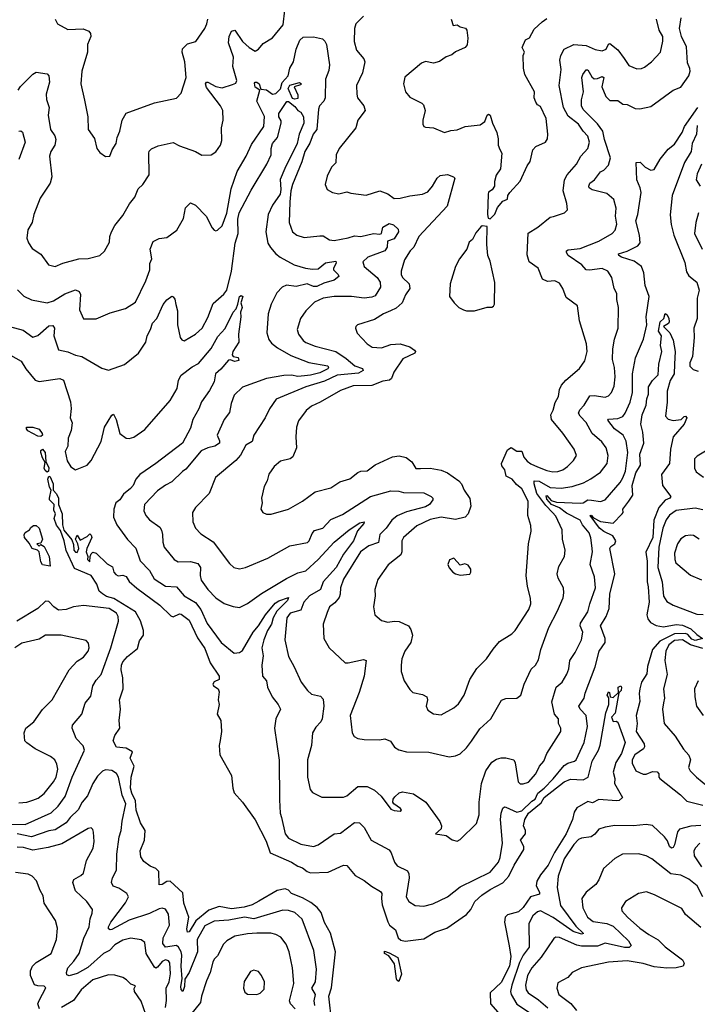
# Model space of a CAD drawing. Extents: x 1245432 to 1420865, y 606325 to 671314.
# Tile 197 of 256: x 1351241 to 1355539, y 618703 to 624952. Entities that reach past the tile are written whole.
import ezdxf

# ---------------------------------------------------------------- set-up
doc = ezdxf.new("R2010")
doc.units = 0

msp = doc.modelspace()

# ---------------------------------------------------------------- linework, layer by layer
at = {"layer": '0CON20XD'}
for points in [[(1351232, 624505), (1351245, 624527.8), (1351325, 624605.5), (1351345, 624617.8), (1351415, 624607.5), (1351425.6, 624595.6), (1351430.4, 624555), (1351408.6, 624478.6), (1351410, 624445), (1351427.5, 624395), (1351420.9, 624345), (1351435.6, 624255), (1351462.7, 624215), (1351469.1, 624190.9), (1351464.6, 624155.4), (1351438.9, 624115), (1351429.5, 624085), (1351445.4, 623954.6), (1351434.5, 623915), (1351370.2, 623819.8), (1351330.6, 623715), (1351319.4, 623665), (1351291.7, 623618.3), (1351285.7, 623565), (1351295.7, 623535), (1351320.6, 623500.6), (1351373.9, 623463.9), (1351424, 623395), (1351465, 623385.6), (1351513.7, 623406.3), (1351615, 623434.3), (1351675, 623435.6), (1351750, 623455), (1351777.6, 623482.4), (1351810.3, 623539.7), (1351812.9, 623575), (1351823.6, 623606.4), (1351845, 623646), (1351895, 623708.8), (1351936.4, 623783.6), (1351970, 623825), (1351992.4, 623877.6), (1352020.8, 623905), (1352062.2, 623967.8), (1352058.9, 624105), (1352062.2, 624117.8), (1352077.3, 624132.7), (1352119.1, 624150.9), (1352215, 624173.1), (1352255, 624150.5), (1352356.7, 624115), (1352395, 624092), (1352455, 624093.8), (1352485, 624113.8), (1352513.8, 624155), (1352523.8, 624185), (1352520.6, 624265), (1352530.5, 624315), (1352528.2, 624375), (1352515.4, 624405), (1352425, 624520.5), (1352419.2, 624545), (1352425, 624554.4), (1352435, 624555.4), (1352485, 624527.5), (1352525, 624519.7), (1352590.5, 624539.5), (1352610.7, 624549.3), (1352618.2, 624565), (1352593.3, 624655), (1352596.2, 624715), (1352564.7, 624805), (1352569.7, 624845), (1352585, 624880), (1352605, 624885.8), (1352654.1, 624814.1), (1352695.5, 624775), (1352735, 624751.4), (1352755, 624764), (1352785, 624801.4), (1352845, 624836), (1352911.7, 624918.3), (1352933.5, 625106.5)], [(1351465.7, 624955), (1351480, 624925), (1351545, 624888.6), (1351644.3, 624894.3), (1351678.8, 624878.8), (1351688.8, 624865), (1351691.2, 624845), (1351671.1, 624795), (1351670, 624745), (1351635.7, 624625), (1351629.4, 624545), (1351651.7, 624441.7), (1351673.1, 624335), (1351676, 624255), (1351715, 624197.5), (1351730, 624135), (1351748.3, 624108.3), (1351785, 624082.5), (1351812.5, 624085), (1351826.2, 624125), (1351852, 624165), (1351858, 624205), (1351875.8, 624245), (1351890, 624315), (1351915, 624359.2), (1352095, 624423.1), (1352235, 624454.2), (1352264.5, 624485.5), (1352296.5, 624585), (1352287.8, 624685), (1352272.1, 624745), (1352273.8, 624766.2), (1352305, 624798), (1352357, 624813), (1352414.4, 624895.6), (1352428.6, 624925), (1352434.4, 624955)], [(1353422.5, 624975), (1353373.7, 624926.3), (1353364.6, 624895), (1353362.7, 624812.7), (1353377.6, 624757.6), (1353422.6, 624702.6), (1353429.4, 624685), (1353414.4, 624615), (1353377.5, 624535), (1353378.3, 624478.3), (1353382.5, 624455), (1353423.1, 624405), (1353432, 624375), (1353385.8, 624314.2), (1353372.5, 624265), (1353268.2, 624135), (1353247.8, 624095), (1353245.6, 624044.4), (1353219.2, 624015), (1353191.1, 623958.9), (1353177.5, 623905), (1353190, 623875), (1353225, 623854.3), (1353265, 623846.9), (1353315, 623858.6), (1353340.9, 623850.9), (1353438.8, 623838.8), (1353525.8, 623865.8), (1353575, 623847.5), (1353615, 623816.2), (1353655, 623818.6), (1353715, 623834.6), (1353795, 623844.5), (1353830.6, 623859.4), (1353860, 623895), (1353888.6, 623945), (1353907.8, 623962.2), (1353955, 623969.4), (1353993.3, 623955), (1354000.8, 623945), (1353952.2, 623767.8), (1353771.9, 623575), (1353741.7, 623508.3), (1353718.2, 623485), (1353681.9, 623428.1), (1353660, 623355), (1353660.9, 623335), (1353668.5, 623315), (1353711.9, 623275), (1353715.6, 623245), (1353688.9, 623205), (1353666.2, 623153.8), (1353629.7, 623120.3), (1353593.8, 623105), (1353548, 623085), (1353491.7, 623048.3), (1353383.8, 623015), (1353372.5, 623005), (1353370.8, 622995), (1353381.7, 622961.7), (1353445, 622894.2), (1353476.1, 622873.9), (1353535, 622869.4), (1353595, 622889.6), (1353655, 622894), (1353714.6, 622874.6), (1353744.3, 622854.3), (1353751.2, 622845), (1353748, 622835), (1353670.7, 622799.3), (1353613.9, 622715), (1353598.2, 622675), (1353586.1, 622663.9), (1353545, 622657.5), (1353475, 622630), (1353355, 622628.6), (1353275, 622598.8), (1353146.5, 622523.5), (1353090.8, 622499.2), (1353057.6, 622472.4), (1353009.2, 622405), (1352997.1, 622365), (1352992, 622305), (1352995.7, 622235), (1352973.2, 622176.8), (1352956.1, 622163.9), (1352895, 622150.6), (1352855, 622115.8), (1352822, 622068), (1352811.4, 622025), (1352791.3, 621988.7), (1352774.2, 621915), (1352778, 621885), (1352770, 621845), (1352784, 621825), (1352806, 621814), (1352835, 621813.8), (1352945, 621845.7), (1353034, 621895), (1353115, 621956), (1353215, 621981.2), (1353272, 622018), (1353335, 622038.1), (1353385, 622078.1), (1353405, 622086.7), (1353445, 622088.6), (1353495, 622126.7), (1353605, 622178.2), (1353647, 622183), (1353692.8, 622172.8), (1353728.6, 622145), (1353753.2, 622103.2), (1353783, 622103), (1353845, 622105.4), (1353915, 622093.1), (1353955, 622075.4), (1354025.9, 622025.9), (1354043.5, 622005), (1354060, 621965), (1354095, 621912), (1354102.3, 621865), (1354086.5, 621815), (1354067.1, 621795), (1354005, 621779.8), (1353915, 621795.4), (1353845, 621779.7), (1353759.6, 621740.4), (1353674.3, 621665), (1353665.6, 621645), (1353664.7, 621575), (1353657.6, 621555), (1353578.3, 621491.7), (1353512.1, 621397.9), (1353494.4, 621335), (1353495.6, 621294.4), (1353485.8, 621225), (1353494.1, 621174.1), (1353535, 621138), (1353575, 621127.5), (1353615, 621134.4), (1353648, 621132), (1353706, 621105), (1353721.1, 621081.1), (1353732.9, 621045), (1353720.9, 620999.1), (1353683.1, 620945), (1353665.7, 620895), (1353659.4, 620855), (1353661.1, 620815), (1353678.6, 620755), (1353715, 620700), (1353735, 620681.2), (1353795, 620668.8), (1353823.3, 620655), (1353827.1, 620635), (1353820, 620595), (1353830.3, 620570.3), (1353865.9, 620545.9), (1353915, 620540.8), (1353995, 620584), (1354025, 620608.8), (1354059.2, 620665), (1354095.6, 620765), (1354140.6, 620835), (1354202.5, 620895), (1354243.1, 620956.9), (1354284.7, 621005.3), (1354362, 621055), (1354383.1, 621075), (1354470.9, 621209.1), (1354482.2, 621245), (1354481.1, 621281.1), (1354462.7, 621355), (1354454.4, 621425), (1354468.6, 621625), (1354485.6, 621705), (1354482.1, 621742.1), (1354464.4, 621805), (1354465.5, 621895), (1354425.6, 621975), (1354392.1, 622002.1), (1354364.7, 622034.7), (1354326.9, 622055), (1354318.8, 622095), (1354299.5, 622119.5), (1354296, 622135), (1354335, 622222), (1354357.3, 622237.3), (1354395, 622212.9), (1354425, 622214.2), (1354438.8, 622175), (1354460.7, 622150.7), (1354483.3, 622133.3), (1354525, 622114.3), (1354585, 622089.6), (1354621.8, 622081.8), (1354655, 622084.1), (1354685.2, 622094.8), (1354714.7, 622115.3), (1354753.1, 622155), (1354771.9, 622185), (1354758.1, 622225), (1354685, 622328), (1354613.3, 622415), (1354610, 622445), (1354625, 622473.3), (1354637.9, 622522.1), (1354658.8, 622561.2), (1354664.6, 622605.4), (1354677.6, 622632.4), (1354704.4, 622665), (1354791.2, 622738.8), (1354825, 622786.7), (1354841.1, 622845), (1354836.2, 622895), (1354790.9, 623040.9), (1354780, 623135), (1354708.1, 623188.1), (1354686.9, 623245), (1354665, 623280), (1354635, 623294.2), (1354589.7, 623289.7), (1354558, 623305), (1354530, 623375), (1354473.1, 623415), (1354458.9, 623458.9), (1354465, 623597.5), (1354528.1, 623635), (1354605, 623697.5), (1354627.3, 623702.7), (1354697.5, 623725), (1354716.2, 623745), (1354712, 623785), (1354688.2, 623865), (1354696.2, 623935), (1354712.4, 623967.6), (1354773.3, 624035), (1354800.5, 624085), (1354844.4, 624135), (1354854.5, 624175), (1354843.6, 624213.6), (1354813.9, 624243.9), (1354785, 624287.7), (1354719.5, 624339.5), (1354689.5, 624395), (1354662.1, 624535), (1354676.4, 624635), (1354667.2, 624695), (1354673.8, 624725), (1354693.8, 624765), (1354755, 624794.6), (1354835, 624787.8), (1354892, 624762), (1354935, 624754.3), (1354961.2, 624765), (1354975, 624797.5), (1354985, 624800), (1355035, 624760), (1355074.6, 624704.6)], [(1353976.7, 624955), (1353990, 624915), (1354015, 624920), (1354035, 624906.2), (1354067.9, 624897.9), (1354076.5, 624885), (1354083.3, 624835), (1354078.7, 624791.3), (1354066.2, 624775), (1354005, 624746.9), (1353981.2, 624728.8), (1353945, 624716.7), (1353903.6, 624686.4), (1353865, 624676.2), (1353814.3, 624685.7), (1353788.8, 624675), (1353683, 624587), (1353675.8, 624545), (1353687.1, 624495), (1353715, 624460.8), (1353792.3, 624422.3), (1353801.2, 624411.2), (1353812, 624375), (1353797.5, 624315), (1353797.7, 624287.7), (1353803.3, 624275), (1353815, 624268.8), (1353866.1, 624266.1), (1353935, 624236.2), (1353975, 624248.8), (1354015, 624252), (1354066, 624274), (1354162.5, 624285), (1354191.2, 624305), (1354205, 624346.7), (1354215, 624351.2), (1354225, 624346.7), (1354240, 624295), (1354267.5, 624235), (1354276, 624195), (1354275.7, 624155), (1354287.3, 624127.3), (1354298.8, 624105), (1354291.2, 624005), (1354262, 623965), (1354252.5, 623925), (1354252.5, 623895), (1354237.7, 623872.3), (1354215, 623856.7), (1354212, 623845), (1354208.8, 623715), (1354213, 623693), (1354225, 623687.5), (1354255, 623717.5), (1354270.7, 623759.3), (1354305, 623800), (1354335, 623812.5), (1354336.7, 623835), (1354350, 623855), (1354415, 623926.7), (1354459.2, 624025), (1354479.2, 624050.8), (1354495, 624125.8), (1354515, 624148), (1354576.2, 624175), (1354588.6, 624195), (1354590.8, 624225), (1354579.4, 624325), (1354545, 624400), (1354525, 624412.5), (1354515, 624427.5), (1354504, 624455), (1354505.7, 624495), (1354444.4, 624604.4), (1354436, 624645), (1354433.3, 624725), (1354442.5, 624745), (1354428.8, 624775), (1354450, 624825), (1354475, 624837.5), (1354505, 624892.5), (1354555, 624938)], [(1354620.3, 621825), (1354578, 621868), (1354520.2, 621945), (1354503.8, 622006.2), (1354504.8, 622025.2), (1354535, 622021.9), (1354605, 621982.5), (1354675, 621977.8), (1354745, 621989.7), (1354816.9, 622013.1), (1354862.9, 622037.1), (1354925, 622081.1), (1354967.9, 622135), (1354973.8, 622185), (1354960, 622235), (1354932.6, 622272.6), (1354871.8, 622325), (1354833.6, 622395), (1354795.4, 622435), (1354786.2, 622455), (1354793.6, 622475), (1354822, 622505), (1354856.3, 622563.7), (1354885, 622567.7), (1354955, 622555.5), (1354976, 622564), (1354994, 622586), (1355010.8, 622625), (1355017.5, 622685), (1355013.6, 622745), (1355000, 622795), (1355003.6, 622863.6), (1355013.5, 622925), (1355037, 622993), (1355038.1, 623125), (1355027.5, 623175), (1355029.2, 623215), (1355012.5, 623245), (1354995.8, 623315), (1354971.2, 623355), (1354935, 623373.3), (1354855, 623361.3), (1354834.7, 623364.7), (1354806.7, 623395), (1354720.6, 623455), (1354708.8, 623475), (1354710, 623485), (1354719.2, 623490.8), (1354795, 623500.5), (1354914.3, 623545.7), (1354998.6, 623595), (1355018.9, 623615), (1355027.5, 623655), (1355020.7, 623705), (1355024.7, 623755.3), (1355010.1, 623810.1), (1354965, 623848.5), (1354871.3, 623871.3), (1354853.8, 623883.9), (1354850, 623895), (1354858, 623915), (1354886.4, 623935), (1354924.2, 623985.8), (1354945, 623996.9), (1354975, 624028), (1354989.2, 624075), (1354950.8, 624190.8), (1354939.8, 624245), (1354905, 624291.6), (1354815, 624381.1), (1354803.8, 624405), (1354804, 624444), (1354817.2, 624495), (1354806.9, 624585), (1354812.5, 624605), (1354835, 624632.9), (1354845, 624633.6), (1354870.1, 624590.1), (1354885, 624576.9), (1354905, 624578.4), (1354935, 624591.9), (1354945.8, 624585.8), (1354932.3, 624525), (1354959.4, 624465), (1354985, 624438.1), (1355035, 624438), (1355066.1, 624416.1), (1355095, 624412.9), (1355145, 624388.9), (1355174.4, 624385.6), (1355245, 624401.2), (1355385, 624504.5), (1355435, 624523.3), (1355485, 624595.7), (1355494.2, 624625), (1355492.4, 624642.4), (1355477.1, 624677.1), (1355469.5, 624779.5), (1355438.9, 624845), (1355425.5, 624895), (1355436.3, 624963.7)], [(1354555, 624938), (1354585, 624958.6)], [(1355074.6, 624704.6), (1355105, 624662), (1355155, 624640.8), (1355185, 624642.9), (1355205, 624650.8), (1355249.2, 624685), (1355305, 624746.7), (1355320, 624815), (1355320.4, 624845), (1355297.3, 624885), (1355279.1, 624955)], [(1351227.7, 623237.7), (1351267.9, 623197.9), (1351315, 623173.6), (1351415.5, 623155.5), (1351455, 623167.9), (1351527.2, 623212.8), (1351595, 623237.3), (1351617.3, 623227.3), (1351626.9, 623206.9), (1351619.8, 623109.8), (1351645, 623054.2), (1351725, 623053.3), (1351815, 623090.8), (1351911.2, 623118.8), (1351975, 623160), (1352040.8, 623295), (1352065.6, 623365), (1352066.9, 623405), (1352079.2, 623435), (1352067.5, 623495), (1352086.9, 623543.1), (1352125, 623562.9), (1352175, 623568.5), (1352237.3, 623615), (1352279.7, 623690.2), (1352291.8, 623758.2), (1352325, 623790), (1352355, 623774), (1352424.5, 623704.5), (1352461.7, 623631.7), (1352475, 623616.7), (1352485, 623612.5), (1352495, 623616.7), (1352525, 623644), (1352555, 623723.3), (1352581.3, 623878.7), (1352620.7, 623989.3), (1352676.9, 624085), (1352710.9, 624159.1), (1352788.9, 624275), (1352792.7, 624337.3), (1352744.6, 624435), (1352763.3, 624505), (1352735, 624524.3), (1352730.8, 624549.2), (1352734.6, 624555.4), (1352744.5, 624555.5), (1352759.5, 624545), (1352770, 624510), (1352805.9, 624505.9), (1352845, 624480), (1352865, 624484), (1352895, 624512), (1352906.6, 624553.5), (1352943.8, 624595), (1352955.2, 624644.8), (1352976.8, 624685), (1352995, 624765.6), (1353018.7, 624821.3), (1353038.4, 624841.6), (1353105, 624842.7), (1353160.5, 624830.5), (1353176.5, 624816.5), (1353185.8, 624795), (1353206.7, 624665), (1353200.9, 624629.1), (1353180, 624575), (1353178.2, 624455), (1353170, 624435), (1353142.9, 624405), (1353135.4, 624385), (1353124.7, 624255.2), (1353101.3, 624225), (1353082.1, 624167.9), (1353049.7, 624115), (1353029.8, 624050.2), (1352970.8, 623905), (1352960.4, 623865), (1352953.5, 623795), (1352950.8, 623665), (1352972, 623605), (1352998.8, 623585), (1353045, 623568.9), (1353145, 623580), (1353165, 623580.8), (1353206.7, 623555), (1353235, 623550.5), (1353325, 623566.9), (1353365, 623580.9), (1353405, 623576.2), (1353485, 623595.3), (1353525, 623591.2), (1353535.2, 623595), (1353545, 623635.4), (1353585, 623658.9), (1353610.8, 623650.8), (1353641.4, 623621.4), (1353643.5, 623605), (1353615, 623561.1), (1353573.4, 623546.6), (1353572, 623508), (1353556.4, 623485), (1353448.5, 623445), (1353417.5, 623415), (1353425.4, 623385), (1353508.2, 623315), (1353527.7, 623285), (1353529.6, 623255), (1353495, 623199.6), (1353475, 623190.2), (1353425, 623184.1), (1353345, 623194.7), (1353235, 623195.8), (1353165.4, 623184.6), (1353111.7, 623158.3), (1353055.4, 623104.6), (1353021.4, 623055), (1353001.1, 622985), (1353009.4, 622955), (1353038.2, 622915), (1353055, 622902.3), (1353115, 622879.3), (1353245.2, 622845.2), (1353311.5, 622801.5), (1353366.5, 622755), (1353415, 622737.8), (1353420.4, 622725), (1353390.6, 622709.4), (1353254.4, 622695), (1353173.1, 622656.9), (1353055, 622621.2), (1352867.3, 622542.7), (1352825, 622482.5), (1352797.8, 622425), (1352726.7, 622315), (1352715.8, 622275), (1352675, 622251.9), (1352642.1, 622187.9), (1352612, 622155), (1352483.2, 622046.8), (1352443.1, 621945), (1352356.7, 621855), (1352336.7, 621825), (1352338.8, 621765), (1352356, 621725), (1352389.7, 621689.7), (1352467.6, 621637.6), (1352570.8, 621500.8), (1352598.8, 621475), (1352635, 621465.8), (1352672.5, 621475), (1352815, 621534.4), (1352955, 621611.9), (1353065.3, 621634.7), (1353077.5, 621645), (1353095, 621690.6), (1353110.2, 621709.8), (1353162.9, 621725), (1353215, 621779.1), (1353288.6, 621811.4), (1353465, 621925.4), (1353595, 621962.3), (1353645, 621960), (1353675, 621951.6), (1353805, 621948.2), (1353851.2, 621925), (1353861.2, 621915), (1353862, 621905), (1353840.9, 621875), (1353815, 621860.2), (1353695, 621829.1), (1353635, 621803.2), (1353602.2, 621775), (1353565.4, 621724.6), (1353526, 621685), (1353517.3, 621632.7), (1353455, 621613.2), (1353402.1, 621575), (1353295, 621400.8), (1353275.5, 621345), (1353273.8, 621305), (1353266.9, 621285), (1353239.4, 621250.6), (1353206.9, 621225), (1353191.5, 621188.5), (1353165.6, 621115), (1353170, 621025), (1353204.5, 620964.5), (1353305, 620869.2), (1353325, 620868.9), (1353421.7, 620891.7), (1353438, 620885), (1353425.4, 620784.6), (1353395, 620682.5), (1353336, 620535), (1353348.8, 620425), (1353362.3, 620402.3), (1353385, 620388.8), (1353425, 620382.5), (1353522.1, 620382.1), (1353557.6, 620387.6), (1353592.5, 620372.5), (1353618.8, 620335), (1353645, 620318), (1353695, 620305.6), (1353835, 620302.2), (1353965, 620274.3), (1354005, 620279.2), (1354035, 620292.9), (1354075, 620330), (1354106.5, 620373.5), (1354159.7, 620450.2), (1354228.2, 620515), (1354297.8, 620632.2), (1354325, 620644.4), (1354395, 620646), (1354418.8, 620665), (1354440, 620735), (1354485, 620830), (1354513.3, 620855), (1354531.7, 620888.3), (1354547.3, 620955), (1354597.5, 621095), (1354650, 621195), (1354687.4, 621282.6), (1354693.1, 621315), (1354690.4, 621345), (1354657, 621407), (1354650.4, 621435), (1354659.7, 621480.3), (1354695.5, 621545), (1354701.5, 621585), (1354683.8, 621653.8), (1354681.5, 621715), (1354640.7, 621800.7), (1354620.3, 621825)], [(1352985, 624446.9), (1352970.7, 624450.7), (1352944.6, 624515), (1352955, 624535.7), (1353015, 624553.3), (1353027.5, 624545), (1353022.4, 624537.6), (1352980.8, 624525), (1353004, 624475), (1353005, 624452.5), (1352985, 624446.9)], [(1351175, 623004.5), (1351261.7, 622981.7), (1351325, 622937.1), (1351355, 622947.7), (1351425, 623008.5), (1351451.9, 623011.9), (1351461.9, 622995), (1351457.9, 622945), (1351486.4, 622856.4), (1351545, 622844.7), (1351595, 622821.8), (1351634.5, 622814.5), (1351760.9, 622740.9), (1351805, 622727.5), (1351906.1, 622763.9), (1351995, 622834.4), (1352040, 622905), (1352048.7, 622945), (1352070.8, 622985), (1352083.9, 623025), (1352111.2, 623055), (1352150.8, 623145), (1352175, 623173.8), (1352205, 623196.2), (1352215, 623193.3), (1352225, 623177.5), (1352231.4, 623145), (1352242.5, 623105), (1352242.2, 623015), (1352258, 622935), (1352269.5, 622919.5), (1352285, 622914.2), (1352355, 622955.7), (1352397.3, 622995), (1352435, 623062), (1352468.4, 623151.6), (1352535, 623209.4), (1352554.5, 623235), (1352584.5, 623355.5), (1352607.5, 623532.5), (1352627.2, 623595), (1352624.7, 623685), (1352633.7, 623726.3), (1352709.3, 623870.7), (1352808.1, 624035), (1352835.7, 624095), (1352836.7, 624133.3), (1352844, 624165), (1352876, 624204), (1352898.9, 624295), (1352899.1, 624309.1), (1352884.1, 624335), (1352884.2, 624355.8), (1352935, 624433.1), (1352945, 624432.2), (1352985, 624400), (1353004.7, 624374.7), (1353025, 624364.4), (1353041.5, 624335), (1353042.2, 624295), (1353012.7, 624225), (1353001.8, 624165), (1352921.8, 624008.2), (1352892.5, 623937.5), (1352897.6, 623875), (1352893.2, 623845), (1352843.3, 623775), (1352817.3, 623715), (1352801.6, 623605), (1352815, 623534.2), (1352830.9, 623505), (1352865.3, 623465.3), (1352893.6, 623443.6), (1352982.5, 623395), (1353053.9, 623373.9), (1353097.6, 623367.6), (1353135, 623370.8), (1353181.5, 623408.5), (1353245, 623418.9), (1353247.4, 623407.4), (1353230.6, 623375), (1353232, 623365), (1353261.2, 623335), (1353265, 623322.5), (1353235, 623298.9), (1353170.1, 623279.9), (1353125, 623257.7), (1353105, 623257.9), (1353064.8, 623275.2), (1352995, 623259.4), (1352933.5, 623266.5), (1352904.7, 623255.2), (1352871.7, 623218.3), (1352835, 623146.2), (1352816.5, 623085), (1352808.2, 622965), (1352821.5, 622921.5), (1352838.3, 622898.3), (1352875, 622869.6), (1352961.2, 622821.2), (1353075, 622776.7), (1353195, 622754.4), (1353200.4, 622745), (1353194.5, 622735), (1353145, 622711.5), (1353085, 622695.5), (1353047.7, 622692.3), (1353005, 622686.3), (1352965, 622694.8), (1352915.8, 622694.2), (1352806, 622674), (1352655, 622619.6), (1352601.8, 622568.2), (1352581.4, 622515), (1352570.7, 622459.3), (1352536.9, 622415), (1352492.9, 622315), (1352508.3, 622278.3), (1352507.1, 622265), (1352478.8, 622245), (1352435, 622234.7), (1352392.5, 622215), (1352295, 622099.4), (1352272.5, 622085), (1352205, 622018.1), (1352165, 621998.5), (1352115, 621960.6), (1352032.2, 621875), (1352027.1, 621835), (1352040, 621805), (1352065, 621777.1), (1352130.2, 621730.2), (1352141.1, 621711.1), (1352146.2, 621683.8), (1352148.2, 621635), (1352156.5, 621605), (1352220.6, 621525), (1352245, 621510.9), (1352325, 621512.3), (1352370.4, 621500.4), (1352386.7, 621475), (1352384.5, 621425), (1352392.5, 621395), (1352435, 621335.6), (1352485, 621282.5), (1352537.3, 621247.3), (1352595, 621227.8), (1352635, 621221.9), (1352685, 621245.6), (1352775, 621309.6), (1352934, 621406), (1353005, 621442), (1353055, 621454.2), (1353134.7, 621525), (1353235, 621636.2), (1353331.5, 621715), (1353398.8, 621758.8), (1353425, 621765.8), (1353423.8, 621755), (1353383.3, 621706.7), (1353358.8, 621645), (1353295, 621559.2), (1353248.5, 621475), (1353165.6, 621385), (1353149.7, 621335), (1353079.4, 621295), (1353042.8, 621255), (1353023.1, 621205), (1352955.8, 621185), (1352934.5, 621155), (1352922.7, 621015), (1352945, 620910), (1352982, 620845), (1353026.6, 620746.6), (1353065.8, 620695), (1353091.1, 620671.1), (1353149.3, 620659.3), (1353165, 620640), (1353169.6, 620595), (1353160, 620515), (1353151.4, 620495), (1353118.8, 620461.2), (1353098.9, 620425), (1353091.1, 620345), (1353067.3, 620255), (1353065.4, 620145), (1353082.9, 620065), (1353097.6, 620047.6), (1353156.8, 620016.8), (1353295, 620016.7), (1353315, 620025.7), (1353385, 620084.4), (1353444.4, 620084.4), (1353492.1, 620062.1), (1353532.9, 620022.9), (1353595, 619942), (1353615, 619932.5), (1353655, 619927.5), (1353662.5, 619935), (1353656.2, 619945), (1353614.4, 619974.4), (1353608, 619985), (1353609.2, 620005), (1353619.7, 620020.3), (1353648.8, 620045), (1353669.3, 620050.7), (1353739.5, 620039.5), (1353816.1, 619986.1), (1353905, 619863.8), (1353916.7, 619835), (1353914.4, 619815.6), (1353877.5, 619785), (1353945, 619774.2), (1353985, 619745.8), (1354015, 619738), (1354035, 619748), (1354138.9, 619851.1), (1354156.2, 619905), (1354156.2, 619985), (1354170.6, 620105), (1354196.9, 620185), (1354235, 620240), (1354265, 620258.6), (1354295, 620267.5), (1354325, 620267.5), (1354374.1, 620254.1), (1354384, 620235), (1354403.5, 620115), (1354415, 620101.4), (1354435, 620101.1), (1354467.4, 620112.6), (1354514.5, 620165), (1354537.8, 620215), (1354564.4, 620245), (1354584.4, 620295), (1354673.1, 620435), (1354672.5, 620455), (1354658.1, 620485), (1354657.5, 620515), (1354633.2, 620545), (1354617.2, 620622.8), (1354644, 620716), (1354682, 620748), (1354712.1, 620797.9)], [(1354712.1, 620797.9), (1354725, 620832.5), (1354730, 620885), (1354763.8, 620935), (1354804, 621015), (1354812.9, 621065), (1354795.6, 621105), (1354797.6, 621122.4), (1354845, 621193.8), (1354856.2, 621245), (1354892.1, 621345), (1354887.4, 621415), (1354859.5, 621495), (1354873.3, 621575), (1354870.2, 621615), (1354863.5, 621663.5), (1354852, 621695), (1354810.8, 621745), (1354795.2, 621775.2), (1354709.8, 621819.8), (1354665, 621853.6), (1354615, 621873.9), (1354585, 621908.7), (1354580.4, 621929.6), (1354585, 621931.1), (1354611.2, 621901.2), (1354645, 621890.7), (1354795, 621882.9), (1354815, 621885.9), (1354843.8, 621905), (1354867.7, 621902.3), (1354925, 621894), (1354955.2, 621904.8), (1355048.9, 622015), (1355067.5, 622045), (1355082.8, 622087.2), (1355098.9, 622205), (1355087.4, 622277.4), (1355069.6, 622315), (1355014.6, 622354.6), (1354970.4, 622409.6), (1354975, 622417.2), (1355035, 622421.4), (1355065.7, 622434.3), (1355081.3, 622455), (1355112.9, 622525), (1355128.2, 622585), (1355128.9, 622705), (1355146.9, 622805), (1355198.2, 622925), (1355218.2, 623015), (1355214.6, 623065.4), (1355232.9, 623195), (1355207.7, 623265), (1355200.4, 623345), (1355184.4, 623385), (1355139, 623419), (1355058.2, 623445), (1355040.8, 623455), (1355038, 623465), (1355095, 623481.8), (1355162.7, 623517.3), (1355177.5, 623535), (1355173, 623585), (1355150, 623675), (1355162.5, 623715), (1355181.9, 623855), (1355177.3, 623885), (1355155.6, 623935), (1355150.8, 624045), (1355176.6, 624046.6), (1355208.1, 624015), (1355245, 623996.5), (1355265, 624001.4), (1355303.5, 624066.5), (1355355, 624130.8), (1355395, 624160.8), (1355443.9, 624235), (1355458.7, 624275), (1355541.8, 624395)], [(1351235, 624244.2), (1351247.5, 624247.5), (1351257.9, 624237.9), (1351275.5, 624175), (1351236, 624065)], [(1355539.1, 624280.9), (1355534.7, 624225), (1355505.4, 624165), (1355500, 624115), (1355457.5, 624045), (1355378.5, 623835), (1355367.5, 623712.5), (1355372.8, 623652.8), (1355390, 623585), (1355459.8, 623409.8), (1355470.7, 623350.7), (1355485.2, 623325.2), (1355535.7, 623285), (1355550.6, 623235), (1355537.7, 623185), (1355538.8, 623055), (1355516.7, 622993.3), (1355519.3, 622935), (1355508.1, 622815), (1355491.6, 622775), (1355491.9, 622751.9), (1355511.7, 622731.7), (1355545, 622721.4)], [(1355566, 624035), (1355537.1, 623972.9), (1355532.3, 623935), (1355556.7, 623895)], [(1355547.1, 623725), (1355530, 623665), (1355520.6, 623595), (1355570.6, 623495)], [(1354075, 623103.3), (1354125, 623103.8), (1354205, 623127.5), (1354235, 623127.5), (1354246.4, 623133.6), (1354253, 623147), (1354253.9, 623283.9), (1354225, 623420), (1354210, 623455), (1354203.8, 623525), (1354205, 623640), (1354175, 623642.5), (1354165, 623637.5), (1354135, 623600), (1354113.6, 623556.4), (1354091.2, 623538.8), (1354076.7, 623495), (1354031.2, 623435), (1354006, 623385), (1353971.4, 623275), (1353968, 623195), (1353996.7, 623155), (1354026.2, 623126.2), (1354055, 623110), (1354075, 623103.3)], [(1352623.7, 623146.3), (1352635, 623194.2), (1352645, 623202.2), (1352657.1, 623195), (1352643.8, 623155), (1352652.2, 623125), (1352641.2, 623095), (1352644, 623065), (1352629.2, 622955), (1352630.9, 622905), (1352593.1, 622846.9), (1352589.2, 622825), (1352593.8, 622813.8), (1352626.9, 622806.9), (1352630.4, 622789.6), (1352605, 622781.7), (1352575, 622792.5), (1352565, 622790.4), (1352516.6, 622733.4), (1352483.5, 622705), (1352475, 622654.2), (1352445, 622597.5), (1352394.1, 622525.9), (1352377.8, 622482.2), (1352338.8, 622415), (1352325, 622358.8), (1352274.2, 622265), (1352105.2, 622134.8), (1352002.3, 622065), (1351976.7, 622035), (1351960.6, 621995), (1351943.8, 621976.2), (1351899.9, 621940.1), (1351875, 621905.4), (1351850.8, 621885), (1351837.2, 621845), (1351836.6, 621795), (1351857.2, 621745), (1351925, 621653.5), (1351978.1, 621598.1), (1352005, 621517.5), (1352064.2, 621455), (1352094.1, 621404.1), (1352165, 621356.9), (1352235, 621352.2), (1352283.5, 621295), (1352355, 621253.1), (1352389.3, 621209.3), (1352429, 621119), (1352519.5, 620999.5), (1352601.1, 620931.1), (1352635, 620935.7), (1352655, 620947.8), (1352721.2, 621065), (1352755.4, 621105), (1352799.2, 621175), (1352862.2, 621247.8), (1352885, 621262.8), (1352946.7, 621285), (1352939.7, 621265), (1352871.5, 621198.5), (1352847.5, 621155), (1352838, 621115), (1352813, 621075), (1352788.7, 621015), (1352776.7, 620965), (1352784.6, 620915), (1352777.1, 620855), (1352781.9, 620785), (1352806.5, 620755), (1352813.1, 620715), (1352841.5, 620655), (1352880.5, 620605), (1352894, 620575), (1352864.4, 620515), (1352856.9, 620455), (1352886.9, 620253.1), (1352888.6, 620001.4), (1352893.8, 619915), (1352901.9, 619888.1), (1352924.6, 619785), (1352945, 619756.9), (1353025, 619718.9), (1353105, 619703.3), (1353135, 619715.6), (1353235, 619785.5), (1353275, 619788.1), (1353365, 619855.6), (1353396.2, 619855), (1353425, 619823.8), (1353471.2, 619745), (1353585, 619684), (1353597.5, 619665), (1353617.5, 619605), (1353635, 619581.2), (1353700.7, 619550.7), (1353709.8, 619529.8), (1353711.3, 619505), (1353691.2, 619385), (1353708.9, 619355), (1353749.6, 619329.6), (1353805, 619324.6), (1353860.6, 619339.4), (1353954.5, 619385.5), (1354035, 619447.9), (1354225, 619541.5), (1354277.1, 619605), (1354288.8, 619635), (1354302.2, 619725), (1354290.4, 619875), (1354294.3, 619915), (1354305, 619946.7), (1354315, 619956.2), (1354325, 619954), (1354395, 619923.1), (1354425, 619931.2), (1354488.7, 619991.3), (1354511.3, 620005), (1354527.1, 620042.9), (1354568.1, 620075), (1354625, 620133.3), (1354695, 620218), (1354717.8, 620232.2), (1354760.6, 620245), (1354770.9, 620255), (1354820.8, 620365), (1354841.6, 620465), (1354833.5, 620535), (1354795.4, 620575), (1354787.1, 620595), (1354821.6, 620645), (1354828, 620678), (1354891.2, 620845), (1354915.4, 620945), (1354955, 621000), (1354953.8, 621025), (1354924.5, 621105), (1354960.1, 621165), (1354979.8, 621215), (1354984.9, 621305), (1355016.1, 621435), (1354984.4, 621595), (1354990.7, 621609.3), (1355015, 621625.5), (1355022.1, 621645), (1355003.6, 621675), (1354945, 621702.6), (1354919, 621725), (1354860, 621805), (1354865, 621807.7), (1354881.1, 621791.1), (1354925, 621766.3), (1355005, 621756.6), (1355063.1, 621815), (1355069.4, 621825), (1355066.7, 621845), (1355105.3, 621895), (1355129.3, 621935), (1355126.3, 621995), (1355148.1, 622075), (1355177.7, 622125), (1355173.7, 622195), (1355199.3, 622265), (1355193.9, 622333.9), (1355179.7, 622385), (1355190.1, 622445), (1355214.9, 622505), (1355218.6, 622545), (1355229.2, 622575), (1355229.2, 622620.8), (1355255, 622661.6), (1355291.5, 622698.5), (1355294, 622765), (1355313, 622845), (1355305.2, 622884.8), (1355311, 622945), (1355292.8, 622975), (1355303.6, 623033.6), (1355326.7, 623055), (1355335, 623086.2), (1355345, 623081.2), (1355358.1, 623058.1), (1355360.9, 623035), (1355356.1, 623023.9), (1355324, 623005), (1355363.8, 622965), (1355385, 622917.5), (1355397.5, 622845), (1355394.4, 622765), (1355392.3, 622705), (1355367.4, 622662.6), (1355347.9, 622595), (1355348.3, 622525), (1355336.9, 622435), (1355355, 622415.9), (1355385, 622408.2), (1355435.6, 622414.4), (1355455, 622433.8), (1355465, 622436), (1355472, 622425), (1355455, 622383.8), (1355386.3, 622303.7), (1355369.7, 622225), (1355361.8, 622135), (1355312.4, 622065), (1355317.8, 621995), (1355370.8, 621925), (1355365, 621914.3), (1355335, 621902.2), (1355294.5, 621855.5), (1355263.7, 621775), (1355257.3, 621665), (1355213.3, 621573.3), (1355221.4, 621515), (1355221, 621385), (1355226.7, 621353.3), (1355233.9, 621255), (1355219.4, 621175), (1355225, 621149.4), (1355242.3, 621125), (1355277.3, 621107.3), (1355325, 621099.1), (1355405, 621113.5), (1355445, 621108.3), (1355498.9, 621085), (1355535, 621049.2), (1355572.5, 621025), (1355525, 621012.1), (1355505, 621019.6), (1355479, 621049), (1355465, 621056.3), (1355395, 621054.5), (1355301.8, 621008.2), (1355255.5, 620955), (1355223.9, 620846.1), (1355218.9, 620801.1), (1355185, 620746.4), (1355173.4, 620705), (1355169.5, 620675), (1355175.3, 620625), (1355151.4, 620535), (1355156.7, 620485), (1355151.3, 620435), (1355202.7, 620355), (1355204.1, 620335.9), (1355197.5, 620325), (1355142.1, 620285), (1355124.7, 620255.3), (1355125, 620233.8), (1355149.4, 620185), (1355195, 620162.5), (1355215, 620163.3), (1355255, 620179.5), (1355285, 620179), (1355295.8, 620165), (1355295.5, 620145), (1355301.9, 620135), (1355431.9, 620031.9), (1355471.5, 619991.5), (1355575, 619965.7)], [(1351182.6, 622822.6), (1351250.8, 622785), (1351279.1, 622735), (1351339.5, 622665), (1351365, 622655.9), (1351495, 622675.5), (1351517.8, 622665), (1351564, 622526), (1351567.1, 622485), (1351561.4, 622425), (1351573.6, 622393.6), (1351567.1, 622345), (1351548, 622295), (1351545.7, 622245), (1351529.2, 622210.8), (1351542.6, 622152.6), (1351565, 622114), (1351595, 622094), (1351669.2, 622125), (1351695, 622154.4), (1351758.1, 622275), (1351778.8, 622365), (1351825, 622442.5), (1351835, 622447.5), (1351853.3, 622415), (1351875.5, 622325.5), (1351915, 622295.6), (1351935, 622293.3), (1351965, 622303.1), (1352035, 622351.2), (1352194.5, 622535.5), (1352239.7, 622610.3), (1352248.8, 622665), (1352264.8, 622695), (1352335, 622749.2), (1352375, 622769.1), (1352454.3, 622865), (1352498.2, 622941.8), (1352545, 622991.1), (1352594.7, 623095), (1352614.2, 623115.8), (1352623.7, 623146.3)], [(1351375, 622305.6), (1351355, 622308.2), (1351293.3, 622343.3), (1351282.9, 622355), (1351284, 622365), (1351325, 622366.7), (1351365, 622353.8), (1351383.8, 622325), (1351384.4, 622315), (1351375, 622305.6)], [(1351415, 622080.8), (1351401.3, 622091.3), (1351395.6, 622105), (1351402.3, 622142.3), (1351385, 622170), (1351374.7, 622204.7), (1351375, 622216.7), (1351385, 622225.8), (1351402.9, 622205), (1351406.9, 622146.9), (1351425, 622106.7), (1351423, 622087), (1351415, 622080.8)], [(1355611.2, 622225), (1355537.7, 622182.3), (1355522, 622165), (1355522, 622105), (1355531.3, 622081.3), (1355577.9, 622047.9)], [(1353221.2, 618585), (1353201.5, 618755), (1353217.6, 618807.6), (1353244.6, 619035.4), (1353211.6, 619155), (1353175, 619222.5), (1353152.8, 619285), (1353127.1, 619317.1), (1353088, 619348), (1353035, 619378.6), (1352965.7, 619405), (1352945, 619426.7), (1352925.5, 619435.5), (1352873.3, 619425), (1352757.1, 619357.1), (1352715, 619333.2), (1352665, 619318.3), (1352585, 619307.7), (1352505, 619322.8), (1352440.2, 619299.8), (1352357.6, 619232.4), (1352315, 619162.5), (1352305, 619160), (1352301.9, 619181.9), (1352313.2, 619255), (1352281.8, 619345), (1352275, 619410.8), (1352195, 619483.6), (1352175, 619482.7), (1352145, 619464), (1352125, 619460), (1352122.5, 619545), (1352104.7, 619564.7), (1352068.5, 619578.5), (1352028.7, 619608.7), (1352009, 619639), (1352004.2, 619675.8), (1352032.3, 619745), (1352036.4, 619805), (1352007.3, 619855), (1351980.3, 619935), (1351976.3, 619995), (1351952, 620042), (1351943.7, 620075), (1351947.3, 620145), (1351967.7, 620215), (1351941.4, 620265), (1351955.6, 620305), (1351915, 620329.4), (1351855, 620334.3), (1351834.3, 620375), (1351845, 620408), (1351875.6, 620455), (1351871.4, 620505), (1351879.4, 620575), (1351874.4, 620635), (1351896.5, 620705), (1351895.5, 620775.5), (1351883.6, 620825), (1351887.1, 620855), (1351895, 620875.6), (1351925, 620909.4), (1351988.5, 620961.5), (1352001.4, 621008.6), (1352025.6, 621045), (1352025.5, 621075.5), (1352006.8, 621136.8), (1351974.4, 621194.4), (1351837.2, 621277.2), (1351791.6, 621291.6), (1351765, 621307.1), (1351745.4, 621325.4), (1351730.1, 621370.1), (1351695, 621423.5), (1351589.3, 621469.3), (1351535, 621582), (1351522.5, 621645), (1351499.6, 621709.6), (1351474.7, 621744.7), (1351458.6, 621785), (1351468.5, 621815), (1351457.9, 621837.9), (1351458.9, 621875), (1351430.6, 621905), (1351428.8, 621915), (1351441.2, 621965), (1351430, 621985), (1351419.1, 622035), (1351425, 622053.8), (1351435, 622050.8), (1351452, 622005), (1351452.5, 621965), (1351473.2, 621943.2), (1351486, 621916), (1351487.1, 621875), (1351510, 621815), (1351511.5, 621745), (1351521.1, 621711.1), (1351570.4, 621650.4), (1351582, 621622), (1351584.3, 621585), (1351595, 621572), (1351605, 621571.2), (1351616.7, 621595), (1351610, 621625), (1351593.9, 621653.9), (1351605, 621680), (1351625, 621647.5), (1351668, 621672), (1351685, 621688.8), (1351695, 621681.2), (1351698.1, 621665), (1351665.8, 621595.8), (1351662.2, 621575), (1351672, 621545), (1351671.2, 621525), (1351685, 621510), (1351686.7, 621545), (1351695, 621562.5), (1351705, 621572.5), (1351725, 621566.7), (1351795, 621497.5), (1351829.3, 621479.3), (1351837.5, 621445), (1351850.7, 621430.7), (1351865, 621422.5), (1351895, 621426.7), (1351915, 621417.5), (1351935.7, 621385.7), (1351982.9, 621342.9), (1352130.6, 621235), (1352199.3, 621169.3), (1352215, 621161.4), (1352255, 621180.6), (1352265, 621179.4), (1352315, 621140.8), (1352368.2, 621028.2), (1352415, 620960), (1352449.5, 620869.5), (1352505.6, 620785), (1352505, 620763.3), (1352475, 620748.8), (1352466.2, 620735), (1352470, 620725), (1352500, 620705), (1352505.7, 620685), (1352500, 620635), (1352505.8, 620605), (1352494, 620545), (1352516.2, 620505), (1352520.5, 620435), (1352512.7, 620377.3), (1352505.4, 620345), (1352511.2, 620285), (1352585.2, 620155), (1352591.7, 620075), (1352600.3, 620045), (1352654.4, 619985), (1352735, 619872.5), (1352805, 619738), (1352830.4, 619665), (1352964.6, 619605), (1353005, 619579.2), (1353035, 619569.2), (1353063.3, 619545), (1353085, 619538.1), (1353198.1, 619541.9), (1353295, 619585.6), (1353315, 619584.3), (1353369.3, 619519.3), (1353425, 619489.5), (1353472.2, 619452.2), (1353528.9, 619418.9), (1353538.2, 619405), (1353536.7, 619373.3), (1353540.5, 619335), (1353575, 619226.7), (1353586.6, 619205), (1353623.5, 619175), (1353641.2, 619125), (1353658.9, 619108.9), (1353685, 619104.3), (1353805, 619119), (1353875, 619159.6), (1353949.4, 619185), (1354075, 619273.1), (1354102.4, 619305), (1354127.6, 619355), (1354172.7, 619395), (1354225, 619431.1), (1354305, 619472.9), (1354343.8, 619515), (1354377.7, 619585), (1354437.5, 619685), (1354439.5, 619705), (1354417.7, 619745), (1354449.2, 619785), (1354449.3, 619805), (1354435.7, 619835), (1354444.4, 619875), (1354467.8, 619915), (1354514.1, 619954.1), (1354548.9, 619981.1), (1354566.6, 620015), (1354695, 620115.6), (1354735, 620131.9), (1354815, 620127), (1354846.5, 620145), (1354871.8, 620245), (1354912, 620315), (1354921.7, 620348.3), (1354958.3, 620551.7), (1354977.5, 620605), (1354977.5, 620647.5), (1354967.5, 620665), (1354975, 620686.7), (1354981.7, 620681.7), (1354986.7, 620655), (1355005, 620649.2), (1355038.3, 620681.7), (1355037.5, 620715), (1355053.8, 620723.8), (1355058.9, 620715), (1355056.2, 620695), (1355040.7, 620679.3), (1355018.8, 620551.2), (1354994.3, 620525), (1355005, 620497.5), (1355025, 620500), (1355035, 620493.3), (1355081.1, 620365), (1355058.9, 620295), (1355022.6, 620237.4), (1355006.2, 620175), (1355016.5, 620135), (1355012.7, 620105), (1355063.8, 620015), (1355043.1, 619996.9), (1355026.9, 619993.1), (1354915, 620002), (1354875, 619980.8), (1354845, 619990), (1354775, 619948.6), (1354758.8, 619921.2), (1354747.3, 619875), (1354707.9, 619785), (1354633, 619667), (1354592, 619585), (1354544.4, 619525), (1354521.7, 619485), (1354516.2, 619455), (1354537, 619415), (1354537.4, 619402.6), (1354480.3, 619385), (1354435, 619317.6), (1354405, 619290.2), (1354335, 619270.3), (1354319.2, 619255), (1354315.4, 619225), (1354345.4, 619074.6), (1354355.5, 619005.5), (1354348.2, 618945), (1354295, 618841.4), (1354224, 618775), (1354226.1, 618706.1), (1354288.6, 618635)], [(1355575, 621840), (1355525, 621850.9), (1355405, 621837.4), (1355361.8, 621808.2), (1355342.1, 621777.9), (1355320.6, 621725), (1355294.8, 621605), (1355287.6, 621475), (1355316.3, 621385), (1355323.6, 621293.6), (1355345, 621259.4), (1355385, 621235.5), (1355535, 621179.6), (1355576.7, 621176.7)], [(1351435, 621482.5), (1351385, 621492.5), (1351375, 621510), (1351364.1, 621574.1), (1351354, 621584), (1351320, 621595), (1351300.5, 621630.5), (1351271.4, 621665), (1351268.3, 621681.7), (1351275, 621697.5), (1351302.5, 621715), (1351310.7, 621729.3), (1351328.3, 621741.7), (1351345, 621742.5), (1351363.6, 621723.6), (1351386.2, 621655), (1351375, 621630), (1351350, 621625), (1351365, 621610), (1351375, 621620), (1351395, 621607.5), (1351426.9, 621545), (1351435, 621482.5)], [(1355550.8, 621655), (1355515, 621677.5), (1355495, 621680.8), (1355464.3, 621675.7), (1355435, 621657.5), (1355413.1, 621625), (1355393.6, 621565), (1355395.6, 621525), (1355403.7, 621503.7), (1355495.4, 621425.4), (1355565, 621397.1)], [(1354035, 621426.7), (1354095, 621433.3), (1354102.5, 621445), (1354102.5, 621465), (1354085, 621490), (1354065, 621497.5), (1354035, 621490), (1353995, 621533.3), (1353966.4, 621523.6), (1353957.5, 621495), (1353963.9, 621473.9), (1353987.5, 621445), (1354004.1, 621434.1), (1354035, 621426.7)], [(1351175, 619845.2), (1351275.2, 619844.8), (1351441.1, 619918.9), (1351485, 619960), (1351528.2, 620021.8), (1351573.2, 620145), (1351651.8, 620315), (1351643.6, 620343.6), (1351599.1, 620389.1), (1351574.4, 620455), (1351575.6, 620475), (1351633.8, 620545), (1351655.7, 620615), (1351692, 620658), (1351704.7, 620725), (1351725, 620760), (1351756.8, 620795), (1351819.4, 620965), (1351868, 621135), (1351865.4, 621165), (1351854.6, 621185), (1351807.5, 621215), (1351645, 621233.4), (1351582.5, 621225), (1351535, 621208.1), (1351486.7, 621205), (1351457.1, 621225), (1351425, 621258.5), (1351405, 621260.4), (1351354.8, 621215.2), (1351222.9, 621135)], [(1351235, 619982.2), (1351285, 619986.2), (1351325, 619997.3), (1351358.1, 620011.9), (1351395, 620041.1), (1351455, 620114.4), (1351471.5, 620145), (1351483.5, 620195), (1351477.2, 620227.2), (1351463.5, 620253.5), (1351436.2, 620275), (1351338, 620325), (1351285, 620361.2), (1351274, 620375), (1351269.2, 620425), (1351280, 620455), (1351330, 620495), (1351386, 620574), (1351445.9, 620634.1), (1351555, 620825.8), (1351605, 620880.8), (1351645, 620905.8), (1351675.8, 620945), (1351680.8, 620965), (1351677.5, 620995), (1351662.1, 621012.1), (1351504.2, 621045.8), (1351405, 621045.7), (1351365, 621019.4), (1351254.6, 620995.4), (1351210, 620965)], [(1355575, 620961.8), (1355495, 620984.4), (1355445, 621014.9), (1355395, 621010.9), (1355359, 620985), (1355339.3, 620945), (1355333, 620885), (1355348.4, 620795), (1355325.4, 620705), (1355330.5, 620645), (1355324.7, 620615.3), (1355318.2, 620575), (1355329.4, 620485), (1355398.9, 620405), (1355451.1, 620321.1), (1355484.5, 620284.5), (1355495.8, 620255), (1355483.1, 620205), (1355493.1, 620185), (1355533.5, 620143.5), (1355605, 620085.6)], [(1355543.4, 620756.6), (1355521.9, 620705), (1355522.2, 620655), (1355534.5, 620594.5), (1355575.5, 620535.5)], [(1353112.4, 618695), (1353108.4, 618725), (1353117, 618765), (1353093.1, 618805), (1353117.8, 618845), (1353123.2, 618925), (1353106.8, 619045), (1353032.9, 619242.9), (1352985, 619285.5), (1352945, 619298.5), (1352909.8, 619300.2), (1352725, 619246), (1352665.8, 619255.8), (1352567.8, 619237.7), (1352475, 619230.4), (1352415, 619200), (1352367.2, 619115), (1352368.3, 619035), (1352316.4, 618903.6), (1352288.3, 618861.7), (1352285.2, 618815), (1352275, 618784.4), (1352265, 618795.8), (1352262.7, 618815), (1352272.2, 618865), (1352264.3, 618945), (1352269.1, 619015), (1352265, 619036.2), (1352249, 619065), (1352235, 619075.6), (1352165.3, 619065.3), (1352148.3, 619088.3), (1352150.3, 619125), (1352191.1, 619205), (1352184.4, 619275), (1352165.5, 619305.5), (1352145, 619311.9), (1352125, 619308.5), (1352065, 619278.7), (1351935, 619237.4), (1351825, 619177.8), (1351815, 619175.8), (1351805, 619182.5), (1351804.5, 619195), (1351819.2, 619225), (1351912.6, 619347.4), (1351930, 619385), (1351920, 619405), (1351868.8, 619438.8), (1351833.2, 619453.2), (1351822.9, 619475), (1351828.9, 619505), (1351855.5, 619555), (1351857.8, 619655), (1351872.5, 619765), (1351884.7, 619805.3), (1351890.9, 619865), (1351914.7, 619975), (1351890.5, 620030.5), (1351867.1, 620145), (1351855, 620166.7), (1351825, 620187.4), (1351785, 620190.6), (1351765, 620182.4), (1351735, 620149.8), (1351704.3, 620105), (1351670, 620025), (1351636.2, 619985), (1351612.5, 619937.5), (1351561.5, 619888.5), (1351536, 619854), (1351465, 619810.8), (1351425, 619803.7), (1351315, 619765.2), (1351225, 619783.8)], [(1352166.6, 618683.4), (1352172.4, 618727.6), (1352170, 618805), (1352189, 618845), (1352196.6, 618896.6), (1352193.1, 618965), (1352185, 618978.9), (1352164.5, 618984.5), (1352144.6, 618975), (1352115, 618938.2), (1352105, 618933.1), (1352095, 618938.5), (1352042.5, 619025), (1352033.9, 619093.9), (1352011.9, 619111.9), (1351945, 619123.2), (1351895, 619110.3), (1351845, 619079.7), (1351810.8, 619045), (1351771.8, 619025), (1351673.9, 618936.1), (1351605, 618899.2), (1351554.2, 618884.2), (1351539.5, 618889.5), (1351536.7, 618905), (1351546.7, 618935), (1351585, 618976.4), (1351618.2, 619025), (1351647, 619123), (1351682, 619195), (1351686.7, 619245), (1351699.4, 619280.6), (1351702.5, 619305), (1351665.6, 619355), (1351595, 619422.2), (1351578.5, 619475), (1351585, 619495.7), (1351629.5, 619520.5), (1351645, 619536), (1351663.6, 619616.4), (1351705.7, 619694.3), (1351712.9, 619735), (1351709.2, 619795), (1351705, 619812.5), (1351695, 619823.3), (1351675, 619818.8), (1351508, 619722), (1351422.1, 619697.9), (1351325, 619681.9), (1351265, 619698), (1351225, 619699.7)], [(1355562, 619838), (1355497.3, 619832.7), (1355425.3, 619814.7), (1355412.4, 619797.6), (1355394.2, 619715.8), (1355385, 619698.6), (1355375.5, 619694.5), (1355362.1, 619705), (1355350.3, 619740.2), (1355330.5, 619765), (1355255, 619838), (1355215, 619844.3), (1355134.6, 619835.4), (1355016.8, 619836.8), (1354955, 619826.9), (1354915.3, 619814.7), (1354888.3, 619781.7), (1354865.3, 619764.7), (1354805, 619757.5), (1354785, 619748.8), (1354755, 619717.5), (1354694.7, 619625), (1354655.6, 619515), (1354650.9, 619445), (1354670.8, 619330.8), (1354768.8, 619198.8), (1354817.1, 619152.9), (1354805, 619148.1), (1354750.8, 619165), (1354625, 619254.1), (1354545, 619295.4), (1354525, 619289.6), (1354495, 619264.5), (1354470, 619215), (1354472.8, 619065), (1354434.3, 619015), (1354412.1, 618967.9), (1354362.3, 618825), (1354354.8, 618785), (1354357.2, 618765), (1354393.7, 618703.7), (1354475, 618651.2)], [(1355555.7, 619725), (1355525, 619694), (1355517.5, 619675), (1355519.1, 619645), (1355565.6, 619575.6)], [(1355574.4, 619385), (1355537.1, 619455), (1355485, 619496.8), (1355435, 619522), (1355371.7, 619531.7), (1355251.4, 619625), (1355215, 619644.6), (1355165, 619657.5), (1355065, 619655.8), (1355015, 619627.5), (1354944, 619565), (1354915, 619493.3), (1354895, 619462.5), (1354834.6, 619415.4), (1354806.4, 619375), (1354813.2, 619315), (1354842.5, 619255), (1354877.6, 619227.6), (1354965, 619215.2), (1355005, 619199.5), (1355102.9, 619105), (1355119.2, 619075), (1355105.8, 619064.2), (1355076.6, 619063.4), (1354955, 619091), (1354905, 619070.7), (1354805, 619072.3), (1354775, 619079), (1354665, 619126.4), (1354642.2, 619127.8), (1354628.7, 619121.3), (1354549.2, 619000.9), (1354488.7, 618935), (1354462.6, 618885), (1354448.8, 618825), (1354453.5, 618795), (1354466, 618776), (1354531.7, 618731.7), (1354589.9, 618679.9)], [(1351365.6, 618675), (1351355.4, 618705), (1351363.2, 618726.8), (1351407.5, 618807.5), (1351396.9, 618816.9), (1351355, 618819.1), (1351335, 618827.1), (1351310, 618885), (1351309.6, 618915), (1351322.9, 618945), (1351345, 618968.8), (1351439.5, 619025), (1351473.1, 619115), (1351480.6, 619185), (1351468.6, 619235), (1351395.8, 619345), (1351390.3, 619390.3), (1351370, 619425), (1351347, 619487), (1351320, 619515), (1351295, 619529.4), (1351215, 619538.5)], [(1355560.5, 619190.5), (1355463.3, 619273.3), (1355440.3, 619310.3), (1355268, 619398), (1355215.6, 619415.6), (1355165, 619405.6), (1355084.3, 619355.7), (1355058.8, 619315), (1355060, 619295), (1355095.6, 619255), (1355175, 619185.5), (1355230.6, 619145), (1355291.7, 619111.7), (1355335, 619068.5), (1355444.3, 618985), (1355455.7, 618964.3), (1355450, 618945), (1355405, 618933.9), (1355345, 618932.2), (1355265, 618939.7), (1355195, 618962.6), (1355095, 618978.4), (1354975, 618969.6), (1354805, 618934.3), (1354745, 618905.6), (1354717.2, 618872.8), (1354655, 618838), (1354646.9, 618805), (1354661.2, 618765), (1354737.7, 618707.7), (1354773, 618663)], [(1352987.5, 618675), (1352958.6, 618705), (1352951.2, 618725), (1352979.5, 618835), (1352972.2, 618935), (1352950, 619035), (1352931.8, 619085), (1352898, 619128), (1352866, 619146), (1352833.3, 619153.3), (1352745, 619154.7), (1352685, 619150.3), (1352605, 619134.2), (1352555, 619106.3), (1352534.1, 619085), (1352495, 619010), (1352475, 618990), (1352465, 618970), (1352448.8, 618905), (1352425, 618851.2), (1352394.4, 618755), (1352388.1, 618715), (1352297.5, 618602.5)], [(1353645, 618848), (1353635, 618853.1), (1353630.3, 618865), (1353619, 618959), (1353581.3, 619011.3), (1353554.4, 619025), (1353555, 619040), (1353585, 619030), (1353639.1, 618999.1), (1353662.7, 618895), (1353645, 618848)], [(1352745, 618765.7), (1352765, 618773.3), (1352790.9, 618799.1), (1352794.4, 618845), (1352775.4, 618885.4), (1352755, 618911.2), (1352725, 618920), (1352705, 618910), (1352665, 618846.7), (1352660, 618805), (1352669.3, 618779.3), (1352685, 618766.7), (1352745, 618765.7)], [(1352055.9, 618595), (1352012.1, 618722.1), (1351968.8, 618785), (1351967, 618803), (1351975, 618820), (1351945, 618831.2), (1351918.8, 618858.8), (1351895, 618872), (1351845, 618888), (1351805, 618890), (1351705, 618857.7), (1351630.4, 618795), (1351582.3, 618727.7), (1351505, 618681.6)]]:
    msp.add_lwpolyline(points, dxfattribs=at)

doc.saveas('drawing.dxf')
